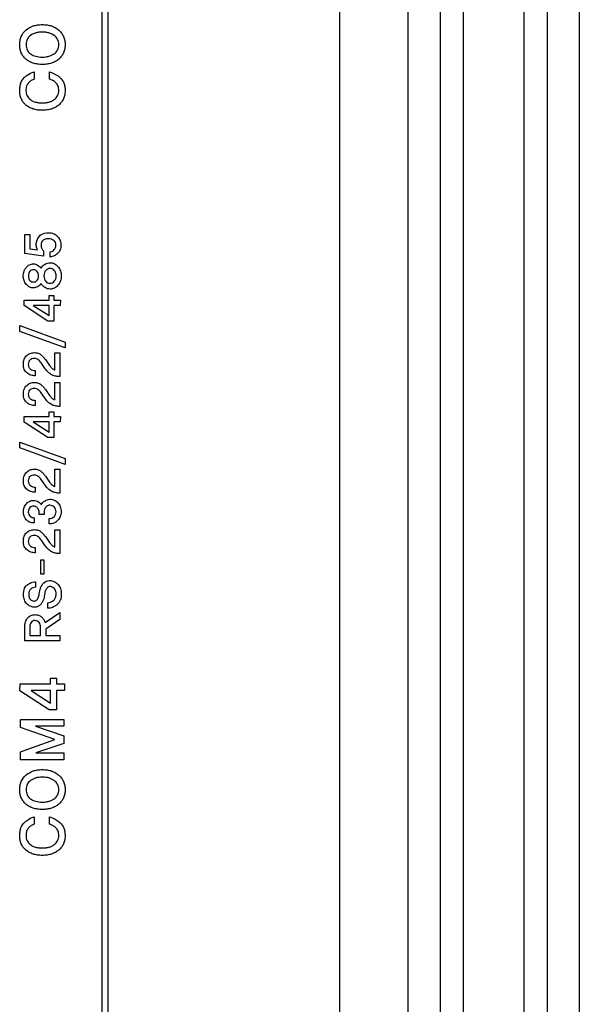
# Model space of a CAD drawing. Header units: millimetres. Extents: x 0 to 1427, y 0 to 1009.
# Tile 22 of 32: x 1339 to 1365, y 496 to 542. Entities that reach past the tile are written whole.
import ezdxf

# ---------------------------------------------------------------- set-up
doc = ezdxf.new("R2010")
doc.units = ezdxf.units.MM
doc.header["$LTSCALE"] = 65.395
for name, color, linetype in [('FRONT_COVER_PPC17_AL-SHAPE', 7, 'CONTINUOUS'), ('REAR_CASE-PCVIEW17_2BAY-V-SHAPE', 7, 'CONTINUOUS'), ('SEALNG_GASKET-PC17-SHAPE', 7, 'CONTINUOUS')]:
    doc.layers.add(name, color=color, linetype=linetype)

msp = doc.modelspace()

# ---------------------------------------------------------------- linework, layer by layer
at = {"layer": 'FRONT_COVER_PPC17_AL-SHAPE', "color": 7, "linetype": 'Continuous'}
msp.add_line((1365.064, 787.54), (1365.064, 455.54), dxfattribs=at)
at = {"layer": 'REAR_CASE-PCVIEW17_2BAY-V-SHAPE', "color": 7, "linetype": 'Continuous'}
for p, q in [((1357.064, 785.74), (1357.064, 457.34)), ((1353.864, 784.34), (1353.864, 458.74)), ((1342.779, 713.696), (1342.779, 479.383)), ((1343.064, 479.383), (1343.064, 713.696)), ((1339.616, 539.748), (1339.616, 539.401)), ((1340.332, 539.407), (1340.335, 539.745)), ((1339.174, 532.16), (1339.407, 532.16)), ((1339.174, 531.269), (1339.174, 532.16)), ((1339.407, 532.16), (1339.407, 531.49)), ((1340.056, 531.138), (1339.174, 531.269)), ((1339.407, 531.49), (1339.777, 531.433)), ((1340.058, 531.389), (1340.056, 531.138)), ((1340.369, 531.102), (1340.369, 531.349)), ((1340.309, 529.307), (1340.538, 529.307)), ((1340.312, 529.092), (1340.309, 529.307)), ((1340.538, 529.307), (1340.538, 529.092)), ((1339.149, 528.835), (1339.152, 529.092)), ((1340.26, 528.109), (1339.149, 528.835)), ((1339.152, 529.092), (1340.312, 529.092)), ((1340.312, 528.837), (1339.569, 528.837)), ((1339.569, 528.837), (1340.312, 528.366)), ((1340.312, 528.366), (1340.312, 528.837)), ((1340.538, 529.092), (1340.839, 529.092)), ((1340.833, 528.84), (1340.538, 528.837)), ((1340.538, 528.837), (1340.538, 528.106)), ((1340.839, 529.092), (1340.833, 528.84)), ((1338.946, 527.897), (1341.063, 527.131)), ((1338.946, 527.629), (1338.946, 527.897)), ((1340.538, 528.106), (1340.26, 528.109)), ((1341.06, 526.861), (1338.946, 527.629)), ((1341.063, 527.131), (1341.06, 526.861)), ((1340.585, 526.629), (1340.816, 526.629)), ((1340.587, 525.822), (1340.585, 526.629)), ((1340.816, 526.629), (1340.812, 525.517)), ((1340.134, 525.884), (1339.939, 526.157)), ((1340.141, 526.309), (1340.339, 526.029)), ((1339.667, 525.797), (1339.667, 525.556)), ((1340.585, 525.236), (1340.816, 525.236)), ((1340.587, 524.429), (1340.585, 525.236)), ((1340.816, 525.236), (1340.812, 524.125)), ((1340.134, 524.491), (1339.939, 524.766)), ((1340.141, 524.919), (1340.339, 524.637)), ((1339.667, 524.406), (1339.667, 524.163)), ((1340.309, 523.867), (1340.538, 523.867)), ((1340.312, 523.651), (1340.309, 523.867)), ((1340.538, 523.867), (1340.538, 523.651)), ((1339.149, 523.396), (1339.152, 523.651)), ((1340.26, 522.67), (1339.149, 523.396)), ((1339.152, 523.651), (1340.312, 523.651)), ((1340.312, 523.398), (1339.569, 523.398)), ((1339.569, 523.398), (1340.312, 522.927)), ((1340.312, 522.927), (1340.312, 523.398)), ((1340.538, 523.651), (1340.839, 523.651)), ((1340.833, 523.399), (1340.538, 523.398)), ((1340.538, 523.398), (1340.538, 522.667)), ((1340.839, 523.651), (1340.833, 523.399)), ((1338.946, 522.458), (1341.063, 521.691)), ((1338.946, 522.189), (1338.946, 522.458)), ((1340.538, 522.667), (1340.26, 522.67)), ((1341.06, 521.42), (1338.946, 522.189)), ((1341.063, 521.691), (1341.06, 521.42)), ((1340.585, 521.188), (1340.816, 521.188)), ((1340.587, 520.381), (1340.585, 521.188)), ((1340.816, 521.188), (1340.812, 520.076)), ((1340.134, 520.444), (1339.939, 520.716)), ((1340.141, 520.869), (1340.339, 520.589)), ((1339.667, 520.356), (1339.667, 520.115)), ((1339.619, 518.927), (1339.619, 518.683)), ((1340.076, 519.085), (1339.853, 519.085)), ((1340.319, 518.639), (1340.319, 518.885)), ((1340.585, 518.363), (1340.816, 518.363)), ((1340.587, 517.556), (1340.585, 518.363)), ((1340.816, 518.363), (1340.812, 517.252)), ((1340.134, 517.619), (1339.939, 517.891)), ((1340.141, 518.045), (1340.339, 517.764)), ((1339.667, 517.533), (1339.667, 517.291)), ((1339.924, 516.953), (1340.074, 516.953)), ((1339.924, 516.292), (1339.924, 516.953)), ((1340.074, 516.953), (1340.074, 516.292)), ((1339.676, 515.94), (1339.676, 515.678)), ((1340.074, 516.292), (1339.924, 516.292)), ((1340.254, 514.698), (1340.254, 514.96)), ((1340.134, 514.032), (1340.814, 514.503)), ((1340.814, 514.18), (1340.165, 513.723)), ((1340.814, 514.503), (1340.814, 514.18)), ((1339.175, 513.171), (1339.177, 513.841)), ((1339.416, 513.837), (1339.416, 513.433)), ((1339.919, 513.433), (1339.919, 513.823)), ((1340.165, 513.723), (1340.165, 513.433)), ((1340.812, 513.171), (1339.175, 513.171)), ((1339.416, 513.433), (1339.919, 513.433)), ((1340.165, 513.433), (1340.816, 513.433)), ((1340.816, 513.433), (1340.812, 513.171)), ((1340.38, 511.43), (1340.663, 511.43)), ((1340.383, 511.164), (1340.38, 511.43)), ((1340.663, 511.43), (1340.663, 511.164)), ((1338.953, 510.848), (1338.956, 511.164)), ((1338.956, 511.164), (1340.383, 511.164)), ((1340.663, 511.164), (1341.032, 511.164)), ((1341.032, 511.164), (1341.027, 510.854)), ((1340.321, 509.956), (1338.953, 510.848)), ((1340.383, 510.851), (1339.471, 510.851)), ((1339.471, 510.851), (1340.383, 510.271)), ((1340.383, 510.271), (1340.383, 510.851)), ((1341.027, 510.854), (1340.663, 510.851)), ((1340.663, 510.851), (1340.663, 509.953)), ((1340.663, 509.953), (1340.321, 509.956)), ((1338.979, 509.51), (1341.002, 509.51)), ((1338.983, 509.129), (1338.979, 509.51)), ((1341.002, 509.51), (1340.999, 509.199)), ((1340.58, 508.567), (1338.983, 509.129)), ((1340.999, 509.199), (1339.685, 509.194)), ((1339.685, 509.194), (1341.002, 508.745)), ((1338.983, 507.999), (1340.58, 508.567)), ((1341.002, 508.745), (1341.002, 508.387)), ((1341.002, 508.387), (1339.696, 507.942)), ((1338.979, 507.621), (1338.983, 507.999)), ((1339.696, 507.942), (1341.005, 507.942)), ((1341.005, 507.942), (1340.999, 507.621)), ((1340.999, 507.621), (1338.979, 507.621)), ((1339.617, 504.957), (1339.617, 504.609)), ((1340.335, 504.615), (1340.337, 504.954))]:
    msp.add_line(p, q, dxfattribs=at)
for points, knots in [([(1340.766, 540.346), (1340.716, 540.304), (1340.607, 540.23), (1340.422, 540.15), (1340.214, 540.103), (1339.994, 540.089), (1339.775, 540.103), (1339.57, 540.15), (1339.387, 540.23), (1339.228, 540.339), (1339.1, 540.477), (1339.006, 540.638), (1338.951, 540.822), (1338.935, 541.019), (1338.952, 541.218), (1339.024, 541.463), (1339.139, 541.62), (1339.231, 541.702)], [0, 0, 0, 0, 0.061391, 0.124068, 0.19021, 0.26169, 0.332524, 0.397826, 0.459657, 0.520364, 0.579206, 0.636573, 0.695582, 0.759211, 0.823359, 0.88313, 1, 1, 1, 1]), ([(1339.231, 541.702), (1339.329, 541.786), (1339.508, 541.886), (1339.775, 541.947), (1339.994, 541.961), (1340.214, 541.947), (1340.422, 541.9), (1340.607, 541.819), (1340.769, 541.708), (1340.9, 541.568), (1340.995, 541.404), (1341.051, 541.218), (1341.067, 541.02), (1341.051, 540.822), (1340.995, 540.638), (1340.9, 540.477), (1340.814, 540.386), (1340.766, 540.346)], [0, 0, 0, 0, 0.121962, 0.187129, 0.257792, 0.329099, 0.395103, 0.457719, 0.519182, 0.578989, 0.637226, 0.696921, 0.760919, 0.824399, 0.883334, 0.940796, 1, 1, 1, 1]), ([(1340.547, 541.45), (1340.474, 541.503), (1340.342, 541.563), (1340.151, 541.6), (1339.994, 541.608), (1339.837, 541.6), (1339.648, 541.563), (1339.443, 541.47), (1339.298, 541.305), (1339.245, 541.146), (1339.234, 541.019), (1339.245, 540.891), (1339.297, 540.733), (1339.389, 540.631), (1339.462, 540.58), (1339.469, 540.575)], [0, 0, 0, 0, 0.125389, 0.193872, 0.268173, 0.341841, 0.40947, 0.533074, 0.645062, 0.700915, 0.760653, 0.820796, 0.876769, 0.987626, 1, 1, 1, 1]), ([(1339.469, 540.575), (1339.536, 540.53), (1339.658, 540.48), (1339.837, 540.446), (1339.994, 540.438), (1340.151, 540.446), (1340.342, 540.482), (1340.55, 540.57), (1340.702, 540.731), (1340.756, 540.891), (1340.768, 541.019), (1340.756, 541.147), (1340.702, 541.306), (1340.614, 541.401), (1340.547, 541.45)], [0, 0, 0, 0, 0.113152, 0.18223, 0.257596, 0.333608, 0.403562, 0.530991, 0.646246, 0.703647, 0.765195, 0.826326, 0.883605, 1, 1, 1, 1]), ([(1339.203, 538.225), (1339.167, 538.258), (1339.093, 538.34), (1339.006, 538.492), (1338.951, 538.678), (1338.936, 538.874), (1338.949, 539.064), (1339.003, 539.283), (1339.094, 539.424), (1339.171, 539.494)], [0, 0, 0, 0, 0.105874, 0.235871, 0.370963, 0.51791, 0.654937, 0.777751, 1, 1, 1, 1]), ([(1339.171, 539.494), (1339.207, 539.527), (1339.339, 539.637), (1339.496, 539.723), (1339.616, 539.748)], [0, 0, 0, 0, 0.286744, 1, 1, 1, 1]), ([(1340.82, 539.486), (1340.899, 539.417), (1340.994, 539.278), (1341.05, 539.06), (1341.064, 538.872), (1341.048, 538.678), (1340.992, 538.492), (1340.898, 538.329), (1340.766, 538.194), (1340.606, 538.086), (1340.421, 538.007), (1340.214, 537.962), (1339.994, 537.948), (1339.774, 537.961), (1339.568, 538.007), (1339.386, 538.086), (1339.269, 538.166), (1339.212, 538.216), (1339.203, 538.225)], [0, 0, 0, 0, 0.100349, 0.154864, 0.215188, 0.28119, 0.341952, 0.400577, 0.460395, 0.522251, 0.585629, 0.652708, 0.725343, 0.79774, 0.864311, 0.927001, 0.988095, 1, 1, 1, 1]), ([(1339.616, 539.401), (1339.569, 539.388), (1339.475, 539.343), (1339.345, 539.246), (1339.247, 539.083), (1339.233, 538.95), (1339.233, 538.878)], [0, 0, 0, 0, 0.20947, 0.439687, 0.692428, 1, 1, 1, 1]), ([(1340.764, 538.878), (1340.764, 538.949), (1340.749, 539.085), (1340.637, 539.248), (1340.491, 539.348), (1340.386, 539.393), (1340.332, 539.407)], [0, 0, 0, 0, 0.287626, 0.538966, 0.776027, 1, 1, 1, 1]), ([(1340.335, 539.745), (1340.466, 539.717), (1340.637, 539.633), (1340.782, 539.519), (1340.82, 539.486)], [0, 0, 0, 0, 0.726159, 1, 1, 1, 1]), ([(1339.233, 538.878), (1339.233, 538.796), (1339.265, 538.628), (1339.438, 538.431), (1339.643, 538.339), (1339.834, 538.303), (1339.993, 538.295), (1340.153, 538.303), (1340.302, 538.331), (1340.436, 538.38), (1340.585, 538.467), (1340.733, 538.626), (1340.764, 538.796), (1340.764, 538.878)], [0, 0, 0, 0, 0.11511, 0.227283, 0.351977, 0.421512, 0.497926, 0.574327, 0.644248, 0.709169, 0.771013, 0.884856, 1, 1, 1, 1]), ([(1339.777, 531.433), (1339.747, 531.483), (1339.719, 531.572), (1339.712, 531.691), (1339.717, 531.864), (1339.797, 531.993), (1339.866, 532.08)], [0, 0, 0, 0, 0.25425, 0.389306, 0.518953, 1, 1, 1, 1]), ([(1339.866, 532.08), (1339.887, 532.105), (1340, 532.21), (1340.164, 532.234), (1340.282, 532.234)], [0, 0, 0, 0, 0.219562, 1, 1, 1, 1]), ([(1340.282, 532.234), (1340.365, 532.234), (1340.529, 532.212), (1340.693, 532.089), (1340.78, 531.967), (1340.846, 531.841), (1340.872, 531.695), (1340.859, 531.549), (1340.822, 531.406), (1340.72, 531.26), (1340.555, 531.147), (1340.43, 531.109), (1340.369, 531.102)], [0, 0, 0, 0, 0.143999, 0.276934, 0.342187, 0.403714, 0.522949, 0.593107, 0.657315, 0.777613, 0.89269, 1, 1, 1, 1]), ([(1340.194, 531.951), (1340.179, 531.949), (1340.123, 531.935), (1340.035, 531.89), (1339.951, 531.792), (1339.932, 531.678), (1339.941, 531.579), (1339.974, 531.48), (1340.02, 531.416), (1340.058, 531.389)], [0, 0, 0, 0, 0.063376, 0.236055, 0.401419, 0.57136, 0.694546, 0.808057, 1, 1, 1, 1]), ([(1340.369, 531.349), (1340.436, 531.36), (1340.538, 531.414), (1340.617, 531.54), (1340.635, 531.659), (1340.613, 531.781), (1340.508, 531.917), (1340.342, 531.964), (1340.225, 531.957), (1340.194, 531.951)], [0, 0, 0, 0, 0.199651, 0.307314, 0.425609, 0.54165, 0.657061, 0.909496, 1, 1, 1, 1]), ([(1339.206, 530.561), (1339.219, 530.58), (1339.272, 530.651), (1339.389, 530.751), (1339.586, 530.798), (1339.788, 530.74), (1339.897, 530.641), (1339.937, 530.58)], [0, 0, 0, 0, 0.080813, 0.305265, 0.513106, 0.749563, 1, 1, 1, 1]), ([(1340.125, 530.769), (1340.194, 530.812), (1340.345, 530.858), (1340.531, 530.815), (1340.649, 530.737), (1340.727, 530.657), (1340.795, 530.563), (1340.862, 530.42), (1340.892, 530.221), (1340.862, 530.022), (1340.795, 529.877), (1340.712, 529.761), (1340.632, 529.691), (1340.576, 529.659)], [0, 0, 0, 0, 0.135957, 0.247934, 0.305875, 0.368812, 0.433815, 0.497761, 0.629559, 0.762889, 0.82706, 0.892308, 1, 1, 1, 1]), ([(1339.939, 529.862), (1339.899, 529.8), (1339.788, 529.7), (1339.586, 529.643), (1339.389, 529.69), (1339.237, 529.821), (1339.128, 530.004), (1339.097, 530.221), (1339.125, 530.415), (1339.18, 530.522), (1339.206, 530.561)], [0, 0, 0, 0, 0.138995, 0.268634, 0.382647, 0.505914, 0.637883, 0.775747, 0.911953, 1, 1, 1, 1]), ([(1339.748, 530.437), (1339.709, 530.48), (1339.615, 530.523), (1339.492, 530.497), (1339.408, 530.44), (1339.355, 530.341), (1339.344, 530.219), (1339.354, 530.098), (1339.392, 530.025), (1339.416, 530)], [0, 0, 0, 0, 0.211237, 0.325099, 0.440283, 0.565983, 0.715623, 0.87439, 1, 1, 1, 1]), ([(1339.416, 530), (1339.438, 529.977), (1339.494, 529.943), (1339.614, 529.92), (1339.744, 529.972), (1339.811, 530.098), (1339.821, 530.219), (1339.81, 530.341), (1339.772, 530.411), (1339.748, 530.437)], [0, 0, 0, 0, 0.11289, 0.226968, 0.436476, 0.563221, 0.722775, 0.873165, 1, 1, 1, 1]), ([(1340.556, 530.473), (1340.53, 530.502), (1340.47, 530.551), (1340.319, 530.584), (1340.162, 530.509), (1340.083, 530.36), (1340.068, 530.221), (1340.082, 530.082), (1340.127, 530), (1340.154, 529.969)], [0, 0, 0, 0, 0.118111, 0.228063, 0.454883, 0.581684, 0.726367, 0.873769, 1, 1, 1, 1]), ([(1340.154, 529.969), (1340.204, 529.914), (1340.357, 529.838), (1340.548, 529.936), (1340.631, 530.081), (1340.646, 530.221), (1340.63, 530.36), (1340.584, 530.442), (1340.556, 530.473)], [0, 0, 0, 0, 0.227199, 0.44995, 0.577853, 0.726055, 0.87153, 1, 1, 1, 1]), ([(1340.576, 529.659), (1340.569, 529.656), (1340.503, 529.621), (1340.345, 529.584), (1340.107, 529.657), (1339.986, 529.787), (1339.939, 529.862)], [0, 0, 0, 0, 0.029526, 0.304953, 0.638011, 1, 1, 1, 1]), ([(1339.667, 525.556), (1339.6, 525.555), (1339.462, 525.577), (1339.276, 525.676), (1339.16, 525.82), (1339.12, 525.968), (1339.111, 526.093), (1339.119, 526.217), (1339.154, 526.362), (1339.215, 526.456), (1339.267, 526.501)], [0, 0, 0, 0, 0.154303, 0.311459, 0.472945, 0.560618, 0.65871, 0.756566, 0.843551, 1, 1, 1, 1]), ([(1339.267, 526.501), (1339.316, 526.544), (1339.429, 526.614), (1339.621, 526.644), (1339.803, 526.623), (1339.949, 526.533), (1340.052, 526.422), (1340.114, 526.347), (1340.141, 526.309)], [0, 0, 0, 0, 0.18972, 0.378673, 0.5576, 0.715971, 0.86541, 1, 1, 1, 1]), ([(1339.939, 526.157), (1339.92, 526.183), (1339.877, 526.233), (1339.809, 526.302), (1339.724, 526.351), (1339.621, 526.365), (1339.516, 526.352), (1339.418, 526.3), (1339.352, 526.207), (1339.336, 526.085), (1339.35, 525.982), (1339.382, 525.93), (1339.391, 525.919)], [0, 0, 0, 0, 0.097787, 0.193758, 0.287487, 0.383128, 0.495839, 0.599074, 0.702836, 0.82184, 0.957378, 1, 1, 1, 1]), ([(1339.391, 525.919), (1339.406, 525.899), (1339.453, 525.853), (1339.55, 525.811), (1339.628, 525.798), (1339.667, 525.797)], [0, 0, 0, 0, 0.243733, 0.621702, 1, 1, 1, 1]), ([(1340.812, 525.517), (1340.753, 525.517), (1340.635, 525.528), (1340.457, 525.577), (1340.28, 525.697), (1340.184, 525.816), (1340.134, 525.884)], [0, 0, 0, 0, 0.219269, 0.437116, 0.68436, 1, 1, 1, 1]), ([(1340.339, 526.029), (1340.371, 525.987), (1340.441, 525.903), (1340.535, 525.84), (1340.587, 525.822)], [0, 0, 0, 0, 0.488893, 1, 1, 1, 1]), ([(1339.267, 525.107), (1339.316, 525.15), (1339.429, 525.223), (1339.621, 525.254), (1339.804, 525.231), (1339.949, 525.141), (1340.051, 525.03), (1340.114, 524.956), (1340.141, 524.919)], [0, 0, 0, 0, 0.190795, 0.37992, 0.559013, 0.7177, 0.866878, 1, 1, 1, 1]), ([(1339.667, 524.163), (1339.6, 524.163), (1339.462, 524.185), (1339.276, 524.285), (1339.16, 524.429), (1339.12, 524.577), (1339.111, 524.701), (1339.119, 524.824), (1339.154, 524.969), (1339.215, 525.063), (1339.267, 525.107)], [0, 0, 0, 0, 0.154716, 0.312291, 0.473805, 0.561575, 0.659581, 0.757188, 0.844299, 1, 1, 1, 1]), ([(1339.939, 524.766), (1339.9, 524.817), (1339.837, 524.892), (1339.724, 524.959), (1339.621, 524.973), (1339.516, 524.961), (1339.417, 524.909), (1339.352, 524.815), (1339.336, 524.693), (1339.35, 524.59), (1339.382, 524.538), (1339.391, 524.527)], [0, 0, 0, 0, 0.191906, 0.286035, 0.381803, 0.494577, 0.597685, 0.701987, 0.821635, 0.957332, 1, 1, 1, 1]), ([(1339.391, 524.527), (1339.406, 524.506), (1339.453, 524.461), (1339.55, 524.419), (1339.628, 524.406), (1339.667, 524.406)], [0, 0, 0, 0, 0.243864, 0.622022, 1, 1, 1, 1]), ([(1340.812, 524.125), (1340.753, 524.125), (1340.636, 524.137), (1340.457, 524.185), (1340.28, 524.304), (1340.184, 524.422), (1340.134, 524.491)], [0, 0, 0, 0, 0.219567, 0.437304, 0.684276, 1, 1, 1, 1]), ([(1340.339, 524.637), (1340.371, 524.595), (1340.441, 524.511), (1340.534, 524.448), (1340.587, 524.429)], [0, 0, 0, 0, 0.488893, 1, 1, 1, 1]), ([(1339.667, 520.115), (1339.6, 520.114), (1339.462, 520.136), (1339.276, 520.235), (1339.16, 520.38), (1339.12, 520.528), (1339.111, 520.652), (1339.119, 520.776), (1339.154, 520.921), (1339.216, 521.015), (1339.267, 521.06)], [0, 0, 0, 0, 0.154322, 0.311498, 0.473394, 0.560925, 0.658698, 0.75642, 0.843368, 1, 1, 1, 1]), ([(1339.267, 521.06), (1339.316, 521.103), (1339.429, 521.174), (1339.621, 521.203), (1339.804, 521.182), (1339.949, 521.092), (1340.052, 520.981), (1340.114, 520.906), (1340.141, 520.869)], [0, 0, 0, 0, 0.189781, 0.378678, 0.557547, 0.716187, 0.865431, 1, 1, 1, 1]), ([(1339.939, 520.716), (1339.92, 520.742), (1339.878, 520.792), (1339.809, 520.861), (1339.724, 520.911), (1339.622, 520.925), (1339.515, 520.913), (1339.418, 520.859), (1339.351, 520.766), (1339.337, 520.644), (1339.35, 520.541), (1339.382, 520.49), (1339.391, 520.478)], [0, 0, 0, 0, 0.098057, 0.193911, 0.287873, 0.38347, 0.496079, 0.59988, 0.702957, 0.822645, 0.9576, 1, 1, 1, 1]), ([(1340.339, 520.589), (1340.372, 520.547), (1340.441, 520.462), (1340.535, 520.4), (1340.587, 520.381)], [0, 0, 0, 0, 0.488348, 1, 1, 1, 1]), ([(1339.391, 520.478), (1339.406, 520.458), (1339.453, 520.413), (1339.55, 520.37), (1339.628, 520.357), (1339.667, 520.356)], [0, 0, 0, 0, 0.242934, 0.621771, 1, 1, 1, 1]), ([(1340.812, 520.076), (1340.753, 520.076), (1340.635, 520.088), (1340.457, 520.138), (1340.279, 520.256), (1340.184, 520.375), (1340.134, 520.444)], [0, 0, 0, 0, 0.219278, 0.437321, 0.683968, 1, 1, 1, 1]), ([(1339.619, 518.683), (1339.549, 518.681), (1339.408, 518.698), (1339.182, 518.863), (1339.092, 519.143), (1339.13, 519.379), (1339.191, 519.503), (1339.272, 519.607), (1339.398, 519.709), (1339.523, 519.736), (1339.582, 519.737)], [0, 0, 0, 0, 0.133179, 0.258114, 0.50868, 0.639467, 0.702501, 0.767402, 0.888424, 1, 1, 1, 1]), ([(1339.582, 519.737), (1339.627, 519.738), (1339.712, 519.728), (1339.844, 519.664), (1339.921, 519.589), (1339.948, 519.533)], [0, 0, 0, 0, 0.308385, 0.57246, 1, 1, 1, 1]), ([(1340.122, 519.72), (1340.19, 519.763), (1340.341, 519.807), (1340.562, 519.763), (1340.735, 519.633), (1340.83, 519.475), (1340.867, 519.328), (1340.876, 519.21), (1340.867, 519.093), (1340.827, 518.948), (1340.735, 518.81), (1340.636, 518.732), (1340.592, 518.707)], [0, 0, 0, 0, 0.140551, 0.261731, 0.382878, 0.510177, 0.576745, 0.648048, 0.717033, 0.782265, 0.910657, 1, 1, 1, 1]), ([(1339.853, 519.085), (1339.853, 519.127), (1339.848, 519.204), (1339.827, 519.306), (1339.779, 519.376), (1339.71, 519.444), (1339.575, 519.484), (1339.429, 519.429), (1339.351, 519.316), (1339.342, 519.239), (1339.342, 519.197), (1339.342, 519.193)], [0, 0, 0, 0, 0.135292, 0.24882, 0.329293, 0.406443, 0.559906, 0.755245, 0.864227, 0.988289, 1, 1, 1, 1]), ([(1339.342, 519.193), (1339.343, 519.154), (1339.353, 519.077), (1339.423, 518.987), (1339.517, 518.937), (1339.585, 518.927), (1339.619, 518.927)], [0, 0, 0, 0, 0.274287, 0.526056, 0.764644, 1, 1, 1, 1]), ([(1340.34, 519.512), (1340.315, 519.511), (1340.26, 519.503), (1340.188, 519.458), (1340.133, 519.392), (1340.093, 519.304), (1340.081, 519.199), (1340.076, 519.123), (1340.076, 519.085)], [0, 0, 0, 0, 0.136312, 0.288881, 0.441748, 0.591585, 0.797122, 1, 1, 1, 1]), ([(1340.319, 518.885), (1340.358, 518.885), (1340.437, 518.901), (1340.544, 518.962), (1340.623, 519.07), (1340.642, 519.203), (1340.626, 519.332), (1340.557, 519.434), (1340.461, 519.496), (1340.384, 519.511), (1340.344, 519.512), (1340.34, 519.512)], [0, 0, 0, 0, 0.11885, 0.242979, 0.371764, 0.513507, 0.646116, 0.763552, 0.877267, 0.988724, 1, 1, 1, 1]), ([(1340.592, 518.707), (1340.573, 518.696), (1340.488, 518.654), (1340.392, 518.638), (1340.319, 518.639)], [0, 0, 0, 0, 0.230864, 1, 1, 1, 1]), ([(1339.667, 517.291), (1339.6, 517.29), (1339.462, 517.311), (1339.276, 517.411), (1339.16, 517.556), (1339.12, 517.704), (1339.111, 517.827), (1339.119, 517.951), (1339.154, 518.097), (1339.215, 518.191), (1339.267, 518.236)], [0, 0, 0, 0, 0.154323, 0.3115, 0.473397, 0.560929, 0.658702, 0.756204, 0.843367, 1, 1, 1, 1]), ([(1339.267, 518.236), (1339.316, 518.279), (1339.429, 518.349), (1339.621, 518.379), (1339.804, 518.357), (1339.949, 518.267), (1340.052, 518.156), (1340.114, 518.082), (1340.141, 518.045)], [0, 0, 0, 0, 0.189986, 0.379087, 0.55828, 0.717156, 0.866234, 1, 1, 1, 1]), ([(1339.939, 517.891), (1339.901, 517.944), (1339.837, 518.018), (1339.724, 518.086), (1339.621, 518.1), (1339.516, 518.087), (1339.418, 518.035), (1339.351, 517.942), (1339.337, 517.819), (1339.35, 517.716), (1339.382, 517.665), (1339.391, 517.654)], [0, 0, 0, 0, 0.193029, 0.287247, 0.382964, 0.495763, 0.599141, 0.702339, 0.822168, 0.957657, 1, 1, 1, 1]), ([(1340.339, 517.764), (1340.371, 517.721), (1340.441, 517.638), (1340.534, 517.574), (1340.587, 517.556)], [0, 0, 0, 0, 0.48849, 1, 1, 1, 1]), ([(1339.391, 517.654), (1339.406, 517.634), (1339.453, 517.588), (1339.55, 517.546), (1339.628, 517.534), (1339.667, 517.533)], [0, 0, 0, 0, 0.242729, 0.621443, 1, 1, 1, 1]), ([(1340.812, 517.252), (1340.753, 517.252), (1340.636, 517.263), (1340.457, 517.312), (1340.28, 517.431), (1340.184, 517.55), (1340.134, 517.619)], [0, 0, 0, 0, 0.219256, 0.436868, 0.68401, 1, 1, 1, 1]), ([(1339.323, 515.812), (1339.355, 515.833), (1339.463, 515.896), (1339.588, 515.942), (1339.676, 515.94)], [0, 0, 0, 0, 0.302363, 1, 1, 1, 1]), ([(1339.62, 515.036), (1339.641, 515.037), (1339.688, 515.046), (1339.746, 515.092), (1339.784, 515.157), (1339.82, 515.233), (1339.846, 515.33), (1339.864, 515.451), (1339.891, 515.585), (1339.957, 515.763), (1340.052, 515.88), (1340.131, 515.931)], [0, 0, 0, 0, 0.058039, 0.127744, 0.199127, 0.26646, 0.360348, 0.475871, 0.605915, 0.738872, 1, 1, 1, 1]), ([(1340.131, 515.931), (1340.209, 515.98), (1340.376, 516.016), (1340.589, 515.939), (1340.753, 515.812), (1340.843, 515.648), (1340.877, 515.489), (1340.885, 515.349), (1340.875, 515.205), (1340.837, 515.069), (1340.773, 514.952), (1340.683, 514.86), (1340.612, 514.812), (1340.576, 514.791)], [0, 0, 0, 0, 0.151883, 0.255323, 0.364587, 0.485719, 0.554116, 0.630381, 0.714526, 0.790365, 0.861262, 0.931292, 1, 1, 1, 1]), ([(1340.343, 515.713), (1340.335, 515.713), (1340.303, 515.71), (1340.224, 515.672), (1340.162, 515.569), (1340.114, 515.447), (1340.098, 515.327), (1340.083, 515.203), (1340.037, 515.069), (1339.972, 514.938), (1339.876, 514.822), (1339.745, 514.752), (1339.589, 514.741), (1339.419, 514.784), (1339.26, 514.9), (1339.161, 515.054), (1339.126, 515.209), (1339.118, 515.338), (1339.123, 515.426), (1339.129, 515.467)], [0, 0, 0, 0, 0.011009, 0.041036, 0.109664, 0.16046, 0.212272, 0.266045, 0.323167, 0.394859, 0.456375, 0.515228, 0.582263, 0.655407, 0.739106, 0.832949, 0.885811, 0.945144, 1, 1, 1, 1]), ([(1339.129, 515.467), (1339.13, 515.478), (1339.139, 515.533), (1339.173, 515.665), (1339.256, 515.77), (1339.323, 515.812)], [0, 0, 0, 0, 0.077974, 0.414793, 1, 1, 1, 1]), ([(1339.676, 515.678), (1339.636, 515.677), (1339.555, 515.663), (1339.448, 515.599), (1339.37, 515.486), (1339.357, 515.346), (1339.368, 515.211), (1339.429, 515.109), (1339.51, 515.051), (1339.577, 515.035), (1339.613, 515.035), (1339.62, 515.036)], [0, 0, 0, 0, 0.125723, 0.24809, 0.378008, 0.534128, 0.676608, 0.791177, 0.889157, 0.978122, 1, 1, 1, 1]), ([(1340.254, 514.96), (1340.355, 514.963), (1340.513, 515.025), (1340.623, 515.201), (1340.645, 515.351), (1340.632, 515.491), (1340.574, 515.602), (1340.491, 515.672), (1340.411, 515.707), (1340.36, 515.714), (1340.343, 515.713)], [0, 0, 0, 0, 0.269786, 0.401624, 0.538659, 0.668069, 0.772172, 0.863945, 0.954442, 1, 1, 1, 1]), ([(1340.576, 514.791), (1340.543, 514.771), (1340.442, 514.72), (1340.328, 514.698), (1340.254, 514.698)], [0, 0, 0, 0, 0.345482, 1, 1, 1, 1]), ([(1339.177, 513.841), (1339.177, 513.914), (1339.197, 514.059), (1339.299, 514.246), (1339.459, 514.377), (1339.647, 514.411), (1339.82, 514.384), (1339.961, 514.301), (1340.072, 514.183), (1340.119, 514.083), (1340.134, 514.032)], [0, 0, 0, 0, 0.151603, 0.292783, 0.427016, 0.561904, 0.670573, 0.779616, 0.890611, 1, 1, 1, 1]), ([(1339.851, 514.029), (1339.83, 514.059), (1339.773, 514.111), (1339.661, 514.132), (1339.552, 514.113), (1339.47, 514.04), (1339.426, 513.944), (1339.416, 513.873), (1339.416, 513.837)], [0, 0, 0, 0, 0.168107, 0.344806, 0.513584, 0.670829, 0.832218, 1, 1, 1, 1]), ([(1340.765, 505.553), (1340.716, 505.511), (1340.609, 505.436), (1340.423, 505.357), (1340.216, 505.311), (1339.995, 505.297), (1339.775, 505.311), (1339.57, 505.357), (1339.387, 505.436), (1339.231, 505.547), (1339.101, 505.683), (1339.007, 505.845), (1338.952, 506.029), (1338.936, 506.227), (1338.952, 506.425), (1339.024, 506.67), (1339.141, 506.826), (1339.233, 506.908)], [0, 0, 0, 0, 0.060943, 0.123389, 0.189605, 0.261463, 0.332386, 0.397778, 0.459543, 0.51997, 0.578701, 0.636192, 0.695429, 0.759154, 0.823227, 0.883014, 1, 1, 1, 1]), ([(1339.233, 506.908), (1339.33, 506.994), (1339.508, 507.093), (1339.775, 507.154), (1339.995, 507.169), (1340.216, 507.155), (1340.424, 507.107), (1340.609, 507.027), (1340.768, 506.914), (1340.9, 506.775), (1340.995, 506.611), (1341.051, 506.425), (1341.067, 506.227), (1341.051, 506.029), (1340.995, 505.845), (1340.9, 505.682), (1340.813, 505.593), (1340.765, 505.553)], [0, 0, 0, 0, 0.121685, 0.186965, 0.257701, 0.329369, 0.395469, 0.457911, 0.51896, 0.578846, 0.637098, 0.696773, 0.760674, 0.824227, 0.883354, 0.9409, 1, 1, 1, 1]), ([(1340.55, 506.655), (1340.476, 506.709), (1340.345, 506.769), (1340.153, 506.806), (1339.995, 506.815), (1339.837, 506.806), (1339.648, 506.769), (1339.445, 506.675), (1339.299, 506.512), (1339.246, 506.354), (1339.234, 506.226), (1339.246, 506.098), (1339.298, 505.94), (1339.39, 505.837), (1339.465, 505.785), (1339.473, 505.78)], [0, 0, 0, 0, 0.125428, 0.193881, 0.268474, 0.342331, 0.4099, 0.532678, 0.644221, 0.69982, 0.759439, 0.819522, 0.875297, 0.986344, 1, 1, 1, 1]), ([(1339.473, 505.78), (1339.538, 505.736), (1339.659, 505.686), (1339.838, 505.652), (1339.995, 505.644), (1340.152, 505.652), (1340.301, 505.679), (1340.434, 505.727), (1340.585, 505.81), (1340.703, 505.939), (1340.757, 506.098), (1340.769, 506.226), (1340.757, 506.354), (1340.702, 506.512), (1340.616, 506.607), (1340.55, 506.655)], [0, 0, 0, 0, 0.111393, 0.180689, 0.256529, 0.333126, 0.40333, 0.468857, 0.531725, 0.646817, 0.704222, 0.765938, 0.827178, 0.884403, 1, 1, 1, 1]), ([(1339.171, 504.7), (1339.208, 504.733), (1339.34, 504.843), (1339.497, 504.93), (1339.617, 504.957)], [0, 0, 0, 0, 0.285841, 1, 1, 1, 1]), ([(1340.337, 504.954), (1340.379, 504.944), (1340.556, 504.891), (1340.714, 504.785), (1340.82, 504.69)], [0, 0, 0, 0, 0.23044, 1, 1, 1, 1]), ([(1339.204, 503.431), (1339.168, 503.464), (1339.093, 503.546), (1339.006, 503.698), (1338.952, 503.884), (1338.936, 504.08), (1338.949, 504.27), (1339.003, 504.489), (1339.095, 504.631), (1339.171, 504.7)], [0, 0, 0, 0, 0.10588, 0.236215, 0.371655, 0.51843, 0.655686, 0.778502, 1, 1, 1, 1]), ([(1340.82, 504.69), (1340.899, 504.623), (1340.994, 504.484), (1341.05, 504.267), (1341.063, 504.079), (1341.048, 503.884), (1340.993, 503.698), (1340.899, 503.535), (1340.767, 503.4), (1340.608, 503.291), (1340.423, 503.213), (1340.216, 503.168), (1339.995, 503.154), (1339.774, 503.168), (1339.569, 503.213), (1339.386, 503.291), (1339.27, 503.372), (1339.213, 503.422), (1339.204, 503.431)], [0, 0, 0, 0, 0.099989, 0.15444, 0.214783, 0.280766, 0.34168, 0.400402, 0.460223, 0.521786, 0.585057, 0.652308, 0.72538, 0.797836, 0.864435, 0.927071, 0.988075, 1, 1, 1, 1]), ([(1339.617, 504.609), (1339.57, 504.594), (1339.477, 504.549), (1339.347, 504.451), (1339.246, 504.29), (1339.235, 504.156), (1339.235, 504.085)], [0, 0, 0, 0, 0.210791, 0.441026, 0.692182, 1, 1, 1, 1]), ([(1340.764, 504.085), (1340.764, 504.155), (1340.749, 504.291), (1340.637, 504.453), (1340.492, 504.554), (1340.387, 504.6), (1340.335, 504.615)], [0, 0, 0, 0, 0.288001, 0.537942, 0.777331, 1, 1, 1, 1]), ([(1339.235, 504.085), (1339.235, 504.002), (1339.265, 503.835), (1339.439, 503.638), (1339.644, 503.546), (1339.835, 503.51), (1339.994, 503.502), (1340.154, 503.51), (1340.304, 503.538), (1340.438, 503.587), (1340.587, 503.674), (1340.733, 503.834), (1340.764, 504.002), (1340.764, 504.085)], [0, 0, 0, 0, 0.115032, 0.22676, 0.351908, 0.421526, 0.497765, 0.574408, 0.644572, 0.709784, 0.771983, 0.88487, 1, 1, 1, 1])]:
    msp.add_open_spline(points, degree=3, knots=knots, dxfattribs=at)
for points in [[(1339.937, 530.58), (1339.984, 530.655), (1340.05, 530.721), (1340.125, 530.769)], [(1339.948, 519.533), (1339.991, 519.606), (1340.051, 519.672), (1340.122, 519.72)], [(1339.919, 513.823), (1339.919, 513.895), (1339.893, 513.97), (1339.851, 514.029)]]:
    msp.add_open_spline(points, degree=3, dxfattribs=at)
at = {"layer": 'SEALNG_GASKET-PC17-SHAPE', "color": 7, "linetype": 'Continuous'}
for p, q in [((1359.65, 787.54), (1359.65, 455.539)), ((1362.478, 787.54), (1362.478, 455.539)), ((1363.564, 787.54), (1363.564, 455.54)), ((1358.564, 784.54), (1358.564, 458.54))]:
    msp.add_line(p, q, dxfattribs=at)

doc.saveas('drawing.dxf')
